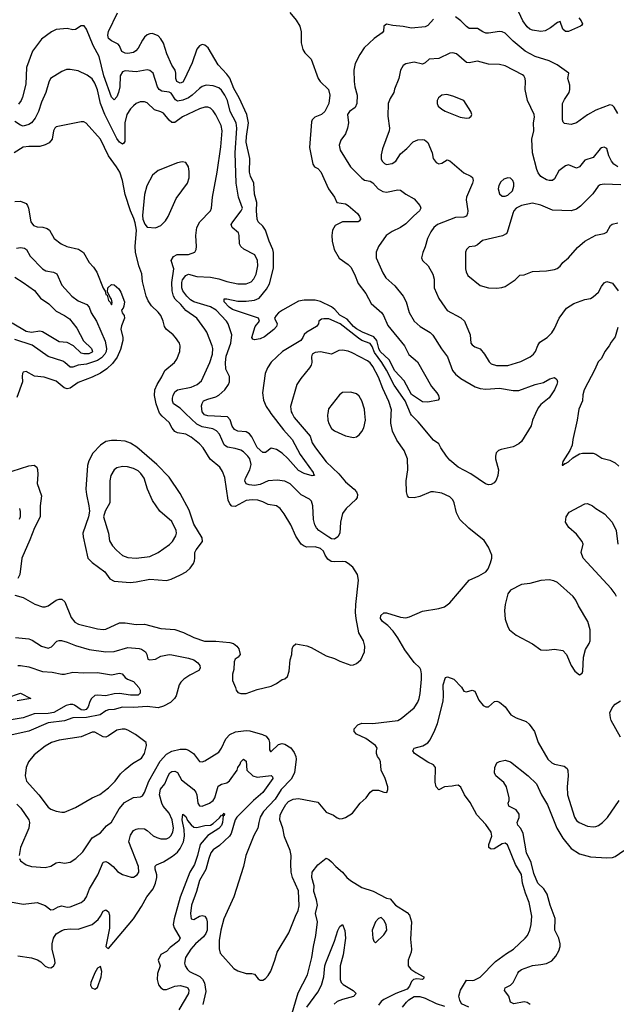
# Model space of a CAD drawing. Header units: inches. Extents: x 1552611 to 1694776, y 811966 to 917215.
# Tile 3 of 256: x 1583464 to 1587798, y 815711 to 822857. Entities that reach past the tile are written whole.
import ezdxf

# ---------------------------------------------------------------- set-up
doc = ezdxf.new("R2010")
doc.units = ezdxf.units.IN
doc.header["$MEASUREMENT"] = 0
doc.layers.add('B5881', color=7, linetype='Continuous')
doc.layers.add('B5882', color=7, linetype='Continuous')

msp = doc.modelspace()

# ---------------------------------------------------------------- linework, layer by layer
at = {"layer": 'B5881', "color": 5}
for points, elevation in [([(1583430, 818681.3), (1583490, 818663.8), (1583574.7, 818614.7), (1583630, 818595.8), (1583650, 818595.3), (1583670, 818602.6), (1583730, 818644), (1583750, 818651.5), (1583770, 818651.6), (1583790.9, 818630.9), (1583837.9, 818517.9), (1583865.5, 818485.5), (1583890.9, 818470.9), (1584030, 818435.2), (1584069.8, 818430.2), (1584090, 818432.8), (1584190, 818478.7), (1584230, 818478.8), (1584310, 818467.5), (1584370, 818470.2), (1584490, 818438.4), (1584591.5, 818431.5), (1584653, 818410), (1584730, 818372.4), (1584805.9, 818345.9), (1584890, 818345.9), (1584990, 818336.5), (1585017.3, 818330), (1585041.6, 818310), (1585055.8, 818290), (1585064.9, 818250), (1585050.4, 818230), (1585030, 818214.7), (1585022.4, 818197.6), (1585018.9, 818141.1), (1585010, 818106), (1585010, 818062), (1585033, 818010), (1585036.3, 817990), (1585050, 817974), (1585070, 817965.5), (1585110, 817966.4), (1585190, 817994.9), (1585290, 818020.7), (1585330, 818038.8), (1585371.9, 818068.1), (1585390, 818072.4), (1585409.6, 818090), (1585422.6, 818130), (1585429.6, 818210), (1585441.2, 818250), (1585442.7, 818290), (1585450, 818311), (1585470, 818326.8), (1585550, 818312.7), (1585581.7, 818301.7), (1585690, 818239.1), (1585750, 818220.7), (1585790, 818200.7), (1585870, 818173.4), (1585890, 818175.5), (1585910, 818185.5), (1585942.7, 818210), (1585969.3, 818270), (1585972, 818310), (1585962.9, 818350), (1585926.8, 818406.8), (1585908.8, 818510), (1585904.7, 818555.3), (1585906.4, 818613.6), (1585926.6, 818790), (1585919.3, 818830), (1585884.1, 818884.1), (1585851.5, 818911.5), (1585830, 818922), (1585810, 818925.6), (1585750, 818921.7), (1585725.9, 818925.9), (1585701.7, 818941.7), (1585682.6, 818970), (1585670, 818999.5), (1585650, 819018.3), (1585610, 819031.9), (1585550, 819029.6), (1585530, 819036.2), (1585510, 819049.5), (1585470, 819109.2), (1585434.3, 819190), (1585386.3, 819270), (1585356.8, 819310), (1585330, 819329.8), (1585270, 819338.3), (1585230, 819358.5), (1585193.2, 819370), (1585153.3, 819373.3), (1585110, 819367.3), (1585030, 819323.1), (1585005.5, 819325.5), (1584990, 819343.6), (1584979.8, 819370), (1584953.6, 819533.6), (1584937.5, 819577.5), (1584918.5, 819610), (1584847.9, 819667.9), (1584796.4, 819750), (1584770, 819779.2), (1584710, 819826.6), (1584670, 819849.8), (1584610, 819858.9), (1584590, 819867.7), (1584571.6, 819891.6), (1584550, 819933.1), (1584498.8, 819978.8), (1584481.8, 820000)], 780), ([(1583461.6, 816770), (1583470, 816751), (1583510, 816722), (1583550.4, 816710.4), (1583650, 816704.9), (1583690, 816712.9), (1583730, 816736.9), (1583750, 816741.7), (1583790, 816736), (1583830, 816743.6), (1583871.6, 816768.4), (1583922, 816818), (1583990, 816918), (1584050, 816954.9), (1584093.8, 817006.2), (1584130, 817032.9), (1584186.1, 817130), (1584224.4, 817175.6), (1584290, 817211.8), (1584342.4, 817217.6), (1584355.5, 817224.5), (1584370, 817247.3), (1584402.5, 817330), (1584485, 817475), (1584530, 817526.4), (1584570, 817548.8), (1584630, 817563.8), (1584670, 817562), (1584690, 817555.8), (1584727.2, 817530), (1584770, 817474), (1584790, 817470.5), (1584810, 817477.1), (1584910, 817541.6), (1584930, 817570.4), (1584961.5, 817638.5), (1584990.9, 817669.1), (1585031.6, 817688.4), (1585110, 817698.9), (1585135.5, 817695.5), (1585228.6, 817668.6), (1585255.8, 817655.8), (1585274.6, 817630), (1585278.9, 817610), (1585278, 817558), (1585286.4, 817546.4), (1585290, 817546), (1585344.2, 817595.8), (1585370, 817603.1), (1585390, 817599), (1585433.2, 817573.3), (1585459.1, 817539.1), (1585471.1, 817510), (1585473.8, 817490), (1585460.9, 817390), (1585436.1, 817343.9), (1585363.9, 817270), (1585320.6, 817199.4), (1585236, 817110), (1585212.2, 817070), (1585200.4, 817030), (1585194.9, 816990), (1585164.5, 816935.5), (1585106, 816790), (1585088.8, 816710), (1585019.6, 816490), (1584946.2, 816330), (1584925.7, 816250), (1584914, 816174), (1584914, 816114), (1584921.4, 816081.4), (1585018.8, 815970), (1585050, 815954.9), (1585110, 815935.5), (1585150, 815935.5), (1585170, 815930.7), (1585195.9, 815895.9), (1585210, 815886.8), (1585230, 815886.8), (1585250, 815898.8), (1585270, 815918.8), (1585289.7, 815950.3), (1585318.3, 816030), (1585334, 816090), (1585420.5, 816230), (1585467.4, 816350), (1585488.2, 816391.8), (1585495.6, 816424.5), (1585490, 816534.5), (1585445.3, 816630), (1585436.4, 816670), (1585433.5, 816730), (1585436.8, 816790), (1585430, 816826.6), (1585387.4, 816927.4), (1585375.9, 816990), (1585354, 817050), (1585356.1, 817083.9), (1585367.6, 817110), (1585398.6, 817161.4), (1585417, 817183), (1585450, 817200.3), (1585490, 817204.4), (1585630, 817177.1), (1585690, 817104.4), (1585743.7, 817083.7), (1585770, 817063.7), (1585790, 817058), (1585810, 817058.7), (1585830, 817065.7), (1585881.4, 817098.6), (1585936.9, 817170), (1585982, 817210), (1586009.7, 817250.3), (1586030, 817264.9), (1586070, 817265.5), (1586110, 817250.8), (1586132.1, 817247.9), (1586139.3, 817270), (1586137.6, 817290), (1586118.9, 817350), (1586089.7, 817409.7), (1586085.3, 817470), (1586077.8, 817490), (1586062.7, 817510), (1586057.2, 817530), (1586055.1, 817550), (1586061, 817570), (1586049.7, 817590), (1585979.4, 817639.4), (1585910, 817670.9), (1585895, 817690), (1585893.6, 817710), (1585920.5, 817739.5), (1585949.1, 817750.9), (1586030, 817748.2), (1586210, 817770.3), (1586235.3, 817784.7), (1586330, 817863.8), (1586355.8, 817904.2), (1586366, 817930), (1586373.7, 817966.3), (1586382.3, 818070), (1586384, 818110), (1586378.7, 818138.7), (1586370, 818153.6), (1586330, 818191.2), (1586263.1, 818283.1), (1586211.9, 818371.9), (1586178.1, 818418.1), (1586139.5, 818459.6), (1586098.7, 818490), (1586086.2, 818510), (1586087.9, 818532.1), (1586108.8, 818551.2), (1586130, 818552.8), (1586230, 818519.7), (1586270, 818516.1), (1586297, 818523), (1586390, 818564.6), (1586510, 818582.6), (1586550, 818595.8), (1586590, 818623.8), (1586729.3, 818790), (1586798.9, 818821.1), (1586850, 818850.8), (1586867.6, 818872.4), (1586884.9, 818915.1), (1586893.3, 818950), (1586893.3, 818970), (1586869.6, 819030), (1586837.6, 819077.6), (1586726.1, 819166.1), (1586661.6, 819230), (1586637.8, 819277.8), (1586620.5, 819350), (1586610, 819372), (1586590, 819393.3), (1586530, 819420.5), (1586470, 819431.5), (1586450, 819429.6), (1586370, 819397.4), (1586330, 819387.1), (1586290, 819389.6), (1586280.6, 819400.6), (1586274, 819430), (1586272.3, 819510), (1586283.1, 819590), (1586280.4, 819670), (1586258.3, 819730), (1586204.6, 819804.6), (1586171.2, 819871.2), (1586161.4, 819930), (1586163.9, 820000)], 760), ([(1585442.4, 820000), (1585457.8, 819970), (1585573.5, 819833.5), (1585590, 819786), (1585612.3, 819750), (1585690, 819649.3), (1585781.8, 819561.8), (1585830, 819504.2), (1585894.4, 819450), (1585910.3, 819430), (1585918, 819410), (1585916.5, 819390), (1585906, 819374), (1585834.9, 819310), (1585810, 819274), (1585794.4, 819210), (1585788.8, 819130), (1585775.7, 819104.3), (1585750, 819087.8), (1585730, 819090.4), (1585710, 819101.8), (1585637.8, 819150), (1585619.9, 819170), (1585608.7, 819190), (1585597.8, 819230), (1585593.5, 819330), (1585582.9, 819362.9), (1585570, 819377.1), (1585508, 819408), (1585430, 819487.4), (1585390, 819508.9), (1585334.7, 819514.7), (1585270, 819509.2), (1585210, 819484.7), (1585170, 819476.6), (1585130, 819480.2), (1585108.4, 819488.4), (1585100.2, 819510), (1585105, 819530), (1585136.9, 819590), (1585145.3, 819630), (1585136.3, 819670), (1585122.5, 819690), (1585090, 819721.2), (1585070, 819732.5), (1585030, 819745.6), (1584974.8, 819754.8), (1584961.6, 819761.6), (1584950, 819772.2), (1584914.9, 819850), (1584893.5, 819873.5), (1584867.2, 819887.1), (1584790, 819903.2), (1584750, 819920.6), (1584668, 820000)], 760), ([(1585289.5, 820000), (1585381.6, 819881.6), (1585443.9, 819810), (1585502.6, 819702.6), (1585596.5, 819570), (1585598, 819558), (1585606, 819550), (1585590, 819545.7), (1585530, 819563.1), (1585490, 819586.2), (1585413, 819673), (1585370, 819711.9), (1585330, 819738.2), (1585290, 819748.2), (1585250, 819716.3), (1585230, 819716.4), (1585190, 819752.4), (1585150.7, 819830.7), (1585132.4, 819852.4), (1585110, 819865.4), (1585050, 819872), (1585024.1, 819884.1), (1585007.6, 819907.6), (1584993.8, 819953.8), (1584973.9, 819973.9), (1584830, 819983.3), (1584807.7, 819990), (1584798.5, 820000)], 740), ([(1585701.8, 820000), (1585700.3, 819990), (1585703.1, 819950), (1585710, 819926.8), (1585730, 819890.7), (1585750, 819873), (1585830, 819837.1), (1585890, 819826), (1585910, 819830.5), (1585930, 819843), (1585950, 819867.7), (1585964.4, 819895.6), (1585976.8, 819950), (1585971.3, 820000)], 780), ([(1587212.2, 820000), (1587190.3, 819950), (1587178.9, 819910), (1587110, 819796.9), (1587090, 819779.2), (1587050, 819757.6), (1586962.2, 819737.8), (1586942.8, 819730), (1586926, 819714), (1586919.5, 819690), (1586921.7, 819670), (1586943.1, 819590), (1586937.6, 819550), (1586925.5, 819514.5), (1586910, 819495.6), (1586890, 819483.6), (1586870, 819480.7), (1586848.1, 819488.1), (1586741.1, 819561.1), (1586650, 819609.7), (1586590, 819661.1), (1586564.4, 819690), (1586523.6, 819750), (1586510, 819778), (1586470, 819805.6), (1586358.7, 819938.7), (1586310, 819986), (1586303.8, 820000)], 740), ([(1587521.5, 820000), (1587514.4, 819950), (1587482.4, 819810), (1587477.3, 819770), (1587460.4, 819730), (1587410.8, 819650), (1587405.2, 819625.2), (1587410, 819624), (1587423.2, 819636.8), (1587430, 819636.3), (1587450, 819648.7), (1587482.5, 819677.5), (1587530, 819706.4), (1587552.3, 819712.3), (1587630.5, 819710.5), (1587650, 819704), (1587694.2, 819674.2), (1587750, 819661.3), (1587790, 819642), (1587817.4, 819617.4)], 760), ([(1583410, 819580.7), (1583530, 819619.7), (1583570, 819623.7), (1583588.2, 819610), (1583593.1, 819593.1), (1583595.5, 819555.5), (1583590.2, 819490), (1583621.6, 819401.6), (1583613.2, 819330), (1583612.3, 819250), (1583571, 819170), (1583538.6, 819081.4), (1583480.3, 818950), (1583465.5, 818830), (1583450, 818801.2)], 780), ([(1583462.4, 819310), (1583467.1, 819287.1), (1583468.7, 819250), (1583460.3, 819230)], 760), ([(1587799.6, 818670), (1587790, 818690.7), (1587760.7, 818730), (1587556.8, 818950), (1587544, 818990), (1587557.6, 819050), (1587549.7, 819070), (1587510, 819123), (1587452.7, 819172.7), (1587429.6, 819210), (1587433, 819250), (1587456.5, 819283.5), (1587570, 819342.2), (1587590, 819344.7), (1587626, 819330), (1587649.1, 819309.1), (1587712.2, 819270), (1587767, 819210), (1587798.3, 819150), (1587810, 819051)], 740), ([(1583433.5, 818373.5), (1583530, 818364), (1583554.3, 818354.3), (1583623, 818310), (1583670, 818296), (1583695.7, 818304.3), (1583734.2, 818345.8), (1583750, 818352.4), (1583768.7, 818351.3), (1583810, 818339.7), (1583870, 818315), (1583970, 818287), (1584090, 818268.6), (1584150, 818271.1), (1584250, 818299.4), (1584333.2, 818293.2), (1584350, 818288.9), (1584377.6, 818270), (1584388.7, 818250), (1584396, 818216), (1584410.7, 818210.7), (1584450, 818215.5), (1584490, 818238.7), (1584550, 818249), (1584570, 818248.1), (1584690, 818223.8), (1584728.2, 818210), (1584757.6, 818190), (1584772.2, 818170), (1584774.4, 818150), (1584766.1, 818133.9), (1584700.5, 818099.5), (1584656.9, 818070), (1584635.8, 818050), (1584623.2, 818030), (1584601.7, 817950), (1584588.8, 817930), (1584558.6, 817901.4), (1584510, 817873.6), (1584470, 817862.6), (1584391.3, 817871.3), (1584290, 817865.6), (1584210, 817866.9), (1584150, 817851.7), (1584110, 817848.2), (1584090, 817839.8), (1584049.2, 817810.8), (1583950, 817792.7), (1583850, 817790.9), (1583790, 817769.4), (1583670, 817753.5), (1583530, 817692.4), (1583410, 817665.5)], 760), ([(1583450, 818168.9), (1583470, 818170.1), (1583530, 818160.7), (1583630, 818126), (1583700.4, 818120.4), (1583770, 818108.2), (1583790, 818107.2), (1583850, 818122.2), (1583930, 818117.8), (1584030, 818119.4), (1584130, 818103), (1584190, 818115.2), (1584208.5, 818108.5), (1584230, 818083.1), (1584248.4, 818070), (1584290, 818052.9), (1584330.8, 818010.8), (1584339.4, 817990), (1584339.1, 817970), (1584324.4, 817955.6), (1584270, 817954.8), (1584190, 817967.4), (1584150, 817963.4), (1584090.4, 817949.6), (1584030, 817955.4), (1584010, 817951), (1583984.6, 817930), (1583972.5, 817907.5), (1583961.6, 817870), (1583946.3, 817850), (1583930, 817845.8), (1583910, 817847.9), (1583861.2, 817881.2), (1583850, 817886.8), (1583830, 817888), (1583801.6, 817878.4), (1583711.8, 817828.2), (1583670, 817821.5), (1583570, 817818), (1583490, 817790.9), (1583330, 817762.3)], 740), ([(1586728, 815690), (1586673.2, 815713.2), (1586660.7, 815740.7), (1586654, 815770), (1586665.6, 815814.4), (1586710, 815886.8), (1586750, 815883), (1586765.8, 815885.8), (1586810, 815907), (1586919.6, 816020.4), (1587000.6, 816079.4), (1587052.3, 816110), (1587135.1, 816190), (1587152.1, 816210), (1587170.6, 816249.4), (1587180.7, 816290), (1587185.3, 816350), (1587165.5, 816450), (1587137.4, 816517.4), (1587117.8, 816590), (1587110, 816652.8), (1587065.5, 816725.5), (1587008.2, 816868.2), (1586990, 816879.8), (1586970, 816875.7), (1586910, 816839.1), (1586890, 816835.9), (1586881, 816841), (1586872, 816850), (1586871.4, 816870), (1586892.9, 816930), (1586890, 816961.2), (1586850, 817017), (1586784.9, 817084.9), (1586736.2, 817176.2), (1586696.2, 817230), (1586670, 817286), (1586650, 817300.5), (1586630, 817299.7), (1586607, 817293), (1586550, 817289.6), (1586510, 817267.3), (1586490, 817289.4), (1586482.6, 817322.6), (1586484, 817430), (1586470, 817447.8), (1586428.8, 817468.8), (1586332.7, 817530), (1586321.2, 817550), (1586329.7, 817570.3), (1586393.7, 817586.3), (1586430, 817607.6), (1586446.9, 817630), (1586480.5, 817699.5), (1586499.5, 817750), (1586541.3, 817910), (1586544, 817950), (1586539.8, 818030), (1586556.9, 818083.1), (1586571.7, 818088.3), (1586617.6, 818070), (1586672.7, 818012.7), (1586690, 817984), (1586710, 817978.4), (1586750, 817991.8), (1586770, 817983.8), (1586798.6, 817918.6), (1586830, 817880.7), (1586850, 817870.8), (1586869, 817871), (1586912.5, 817907.5), (1586930, 817910.6), (1586950, 817903.8), (1586990.2, 817870.2), (1587033, 817813), (1587071, 817790), (1587142.3, 817762.3), (1587164.4, 817744.4), (1587203.7, 817690), (1587230.3, 817610), (1587301.1, 817490), (1587330, 817464.2), (1587350, 817453.1), (1587419, 817439), (1587442, 817422), (1587447.1, 817407.1), (1587449.1, 817369.1), (1587440.2, 817290), (1587444.7, 817230), (1587494.6, 817070), (1587510, 817044.9), (1587529.3, 817029.3), (1587590, 817003.6), (1587630, 816998), (1587650, 817000.3), (1587670, 817008.9), (1587697.6, 817030), (1587733.4, 817066.6), (1587819.7, 817190)], 740), ([(1583370, 817934.3), (1583470, 817968.4), (1583546, 817930), (1583446.4, 817913.6)], 720), ([(1587827.6, 817650), (1587761.8, 817770), (1587755.1, 817790), (1587752, 817828), (1587772.8, 817870), (1587790, 817888.7), (1587827.5, 817912.5)], 740), ([(1583370, 816459.7), (1583490, 816438.5), (1583590.2, 816450.2), (1583648.9, 816428.9), (1583690, 816397.3), (1583710, 816398.4), (1583742.9, 816417.1), (1583770, 816424.9), (1583810, 816417), (1583830, 816418), (1583910, 816448.9), (1583934.8, 816470), (1583949.1, 816490.9), (1583971.6, 816548.4), (1584032.2, 816650), (1584070, 816741.7), (1584090, 816746.7), (1584110, 816737.6), (1584144.2, 816710), (1584174.5, 816674.5), (1584210, 816652.7), (1584273.2, 816633.2), (1584290, 816633), (1584318.4, 816650), (1584329.7, 816670.3), (1584327.4, 816710), (1584256.8, 816890), (1584270, 816938), (1584290, 816972), (1584310, 816983.1), (1584330, 816987.6), (1584370, 816984.4), (1584390, 816973), (1584434.1, 816934.1), (1584460.7, 816920.7), (1584490, 816912.9), (1584530, 816912.4), (1584550, 816920.7), (1584564.3, 816935.7), (1584577, 816963), (1584581, 816990), (1584571.7, 817050), (1584550, 817097), (1584506.9, 817150), (1584495.8, 817170), (1584479.9, 817230), (1584487.2, 817272.8), (1584519.3, 817310), (1584542.4, 817370), (1584556, 817390), (1584570, 817400.7), (1584590, 817403.2), (1584610, 817393.4), (1584640.7, 817340.7), (1584730.2, 817270), (1584744.6, 817250), (1584751, 817230), (1584758, 817170), (1584770, 817151.6), (1584790, 817148), (1584842, 817170), (1584869.8, 817190), (1584881.7, 817210), (1584906.9, 817293.1), (1584930, 817308.2), (1584970, 817318.2), (1584987.5, 817332.5), (1585043.5, 817410), (1585050, 817430.5), (1585066.2, 817453.8), (1585070, 817470.6), (1585091, 817490), (1585110, 817474.8), (1585114.9, 817410), (1585159, 817370), (1585190, 817358.3), (1585291, 817371), (1585300.9, 817360.9), (1585302.8, 817350), (1585231.6, 817248.4), (1585162.5, 817190), (1585040.4, 817070), (1585029.6, 817050), (1585000.1, 816950), (1584988.6, 816931.4), (1584915.4, 816864.6), (1584869.2, 816830.8), (1584852.9, 816810), (1584837.1, 816770), (1584817.5, 816690), (1584769.5, 816610), (1584748.8, 816530), (1584711.1, 816430), (1584704.7, 816370), (1584710.4, 816330.4), (1584730, 816325.8), (1584769.2, 816350.8), (1584790, 816356), (1584810.1, 816350.1), (1584821.9, 816330), (1584826.1, 816310), (1584825.6, 816250), (1584816.2, 816223.8), (1584799.3, 816200.7), (1584742.1, 816150), (1584706.7, 816110), (1584669.1, 816050), (1584660.8, 816010), (1584665.2, 815990), (1584682.8, 815962.8), (1584698, 815950), (1584771.9, 815911.9), (1584792.3, 815892.3), (1584806.4, 815866.4), (1584816.3, 815803.7), (1584793.6, 815710)], 740), ([(1587171.3, 815710), (1587150, 815723.1), (1587130, 815728.5), (1587054.1, 815714.2), (1587030, 815727.3), (1587016.5, 815770), (1586986.9, 815810), (1586989.7, 815830), (1587030, 815850.2), (1587049.8, 815870), (1587082.4, 815937.6), (1587090.8, 815950), (1587110, 815964), (1587190, 815992.7), (1587250, 815998.5), (1587292.1, 816007.9), (1587330, 816025.5), (1587359.5, 816060.5), (1587381.6, 816098.4), (1587391, 816130), (1587390.9, 816149.1), (1587380.3, 816190), (1587351.7, 816250), (1587354.6, 816334.6), (1587317.6, 816430), (1587296.9, 816510), (1587271.2, 816550), (1587229.2, 816589.2), (1587199.5, 816659.5), (1587180.8, 816740.8), (1587146.8, 816810), (1587120.8, 816950), (1587105.7, 816985.7), (1587083.5, 817010), (1587077.7, 817030), (1587092.8, 817067.2), (1587093.2, 817090), (1587070, 817121.4), (1587018.7, 817150), (1587012.6, 817170), (1587020.9, 817190), (1587021.1, 817210), (1586999.9, 817290), (1586980, 817320), (1586923.4, 817370), (1586913.2, 817390), (1586916.3, 817430), (1586930, 817463.1), (1586950, 817474), (1586990, 817482), (1587030, 817471.7), (1587158.3, 817370), (1587218.9, 817310), (1587253.7, 817230), (1587297.4, 817157.4), (1587365.5, 816990), (1587410, 816916.1), (1587470, 816840.8), (1587530, 816803.2), (1587610, 816781.5), (1587730, 816773.6), (1587770, 816776), (1587790, 816783.7), (1587853.7, 816826.3)], 720), ([(1583444.3, 817164.3), (1583473.6, 817133.6), (1583530, 817050.3), (1583536.5, 817030), (1583531, 816990), (1583470.3, 816850), (1583460.4, 816790)], 760), ([(1583450, 816063.1), (1583550, 816047.5), (1583594.2, 816034.2), (1583618.6, 816018.6), (1583650, 815988.7), (1583670, 815978), (1583690, 815975), (1583710, 815986.4), (1583720.7, 816010), (1583720.6, 816030), (1583700.7, 816110), (1583700.4, 816150), (1583708.9, 816190), (1583730, 816222.7), (1583770, 816247.5), (1583790, 816253.8), (1583830, 816258.7), (1583890, 816255), (1583990, 816289.2), (1584033.6, 816326.4), (1584051.9, 816350), (1584070, 816386.4), (1584090, 816395.3), (1584110, 816381.6), (1584117.5, 816357.5), (1584115.4, 816264.6), (1584090.7, 816130.7), (1584099.8, 816119.8), (1584110, 816116.3), (1584290, 816331), (1584350, 816420.7), (1584387.7, 816490), (1584433.4, 816550), (1584450.6, 816589.4), (1584460.8, 816630), (1584460.3, 816650), (1584447.2, 816692.8), (1584447.3, 816712.7), (1584457.5, 816722.5), (1584510, 816745.1), (1584574.1, 816785.9), (1584610, 816814.8), (1584630, 816841.5), (1584654.1, 816890), (1584661.9, 816930), (1584658.5, 816978.5), (1584644.9, 817050), (1584649.9, 817090.1), (1584670, 817072.9), (1584684.4, 817044.4), (1584710, 817013.1), (1584730, 816997.2), (1584750, 816993.2), (1584810, 817009), (1584850, 817010.2), (1584870, 817022), (1584916.6, 817063.4), (1584930, 817083.1), (1584938.4, 817081.6), (1584950, 817098), (1584953, 817090), (1584950, 817080.9), (1584941.6, 817078.4), (1584937.5, 817030), (1584930, 817007.5), (1584910, 816986.8), (1584830, 816937.1), (1584774.2, 816870), (1584756.5, 816790), (1584733.9, 816726.1), (1584700.1, 816670), (1584630, 816487.6), (1584585.2, 816330), (1584578.7, 816290), (1584585.3, 816265.3), (1584630.4, 816190), (1584618.9, 816170), (1584557.5, 816122.5), (1584530, 816095.1), (1584490, 816071.8), (1584470.8, 816030), (1584484.9, 815990), (1584466.3, 815933.7), (1584461.8, 815890), (1584471.7, 815851.7), (1584490, 815830.3), (1584510, 815819.2), (1584530, 815819.3), (1584590, 815843.1), (1584630, 815846.2), (1584675.2, 815835.2), (1584684.9, 815830), (1584693.9, 815813.9), (1584689.4, 815790), (1584619.4, 815670)], 720), ([(1585436.9, 815623.1), (1585486.8, 815793.2), (1585554.7, 815925.3), (1585586, 816050), (1585597.4, 816130), (1585615.2, 816210), (1585627.5, 816310), (1585612.1, 816370), (1585628.6, 816430), (1585621.1, 816470), (1585600.2, 816530), (1585602.8, 816570), (1585586.1, 816630), (1585589, 816670), (1585630, 816722), (1585690, 816771.3), (1585710, 816762), (1585730, 816745.5), (1585760.4, 816710), (1585810, 816668.9), (1585841.3, 816630), (1585867.2, 816610), (1585950, 816558.3), (1586032.6, 816532.6), (1586130, 816480.7), (1586155.3, 816475.3), (1586193.4, 816430), (1586277.8, 816377.8), (1586296.7, 816356.7), (1586309.3, 816309.3), (1586302.6, 816182.6), (1586310.2, 816110), (1586309.1, 816090), (1586286.7, 816030), (1586286.3, 815990), (1586306.2, 815966.2), (1586340.8, 815940.8), (1586400.7, 815910), (1586399.1, 815900.9), (1586390, 815889.7), (1586350, 815894.5), (1586326, 815890), (1586310, 815877.2), (1586296.4, 815843.6), (1586278.7, 815821.3), (1586197.3, 815790), (1586110, 815744.5), (1586090.7, 815730), (1586070, 815705.2)], 740), ([(1585550, 815689.1), (1585630, 815799.7), (1585657.5, 815850), (1585674.6, 815910), (1585680.3, 815990), (1585687.2, 816012.8), (1585750.7, 816170), (1585774.7, 816245.3), (1585790, 816276.3), (1585810, 816290.7), (1585825.4, 816245.4), (1585830.1, 816190.1), (1585814.4, 816070), (1585791.6, 815990), (1585793.1, 815890), (1585799.3, 815870), (1585814, 815854), (1585885.7, 815810), (1585908.5, 815790), (1585890, 815767.6), (1585810, 815746.7), (1585769.7, 815730.3), (1585749.3, 815710.7)], 720), ([(1586245.6, 815690), (1586273.6, 815726.4), (1586290, 815743), (1586330, 815767.7), (1586370, 815766.4), (1586410, 815755.8), (1586490, 815715.5), (1586550, 815698)], 740)]:
    msp.add_lwpolyline(points, dxfattribs=dict(at, elevation=elevation))
for points, elevation in [([(1584170, 819803.5), (1584130, 819803.5), (1584090, 819795.5), (1584051.7, 819770), (1583996.5, 819710), (1583965.5, 819654.6), (1583957.8, 819622.2), (1583945.4, 819450), (1583948.3, 819410), (1583966.7, 819330), (1583970.1, 819290), (1583963.2, 819250), (1583922.9, 819130), (1583924.6, 819104.6), (1583959.5, 818950), (1583990, 818916.6), (1584081.7, 818850), (1584120, 818800), (1584150, 818782.1), (1584266.9, 818773.1), (1584310, 818776.8), (1584410, 818796.3), (1584530, 818788), (1584563.6, 818796.4), (1584632.7, 818827.3), (1584672.3, 818850), (1584703.5, 818876.5), (1584726, 818910), (1584733.3, 818930), (1584737.6, 818950), (1584736.9, 818990), (1584746.6, 819010), (1584791.7, 819070), (1584790, 819095.6), (1584730, 819196.2), (1584696.2, 819296.2), (1584630, 819417.7), (1584550, 819537.2), (1584461, 819630), (1584315.6, 819755.6), (1584270, 819783.1), (1584230, 819798)], 820), ([(1584210, 819613.5), (1584170, 819604.4), (1584150, 819591.3), (1584125.8, 819550), (1584118.8, 819510), (1584118.5, 819350), (1584084.9, 819290), (1584071.8, 819248.2), (1584108.5, 819130), (1584115.9, 819075.9), (1584139.4, 819039.4), (1584166.9, 819006.9), (1584210, 818967.3), (1584250, 818953.7), (1584310, 818949.3), (1584410, 818962.3), (1584471.3, 818990), (1584552.2, 819047.8), (1584574.8, 819070), (1584599.2, 819110), (1584604, 819130), (1584601.1, 819150), (1584570, 819216.3), (1584481.6, 819290), (1584430, 819367.3), (1584391.8, 819450), (1584367.9, 819530), (1584344.5, 819564.5), (1584323.9, 819583.9), (1584290, 819600.3), (1584247.9, 819612.1)], 840), ([(1587310, 818792.7), (1587250, 818786), (1587170, 818766), (1587110, 818757.2), (1587030, 818716), (1587010, 818689.4), (1586990, 818613.2), (1586985.3, 818570), (1586990, 818506), (1587010, 818451), (1587022.8, 818430), (1587070, 818390.8), (1587190, 818327.3), (1587250, 818284), (1587290, 818282), (1587350, 818287.3), (1587410, 818278.8), (1587436, 818250), (1587471.3, 818170), (1587498, 818130), (1587530, 818102), (1587550, 818114), (1587555.3, 818130), (1587559, 818230), (1587573.6, 818286.4), (1587602, 818330), (1587609, 818350), (1587609.3, 818430), (1587592.3, 818490), (1587523.9, 818603.9), (1587504.8, 818644.8), (1587485.2, 818670), (1587370, 818773.2), (1587345.6, 818785.6)], 760), ([(1584208.3, 817708.3), (1584170, 817701), (1584110, 817658.5), (1584090, 817650.9), (1584070, 817652.1), (1584010, 817685.4), (1583990, 817685.4), (1583910, 817652.9), (1583750, 817627), (1583696.3, 817610), (1583650, 817584.4), (1583570, 817520.5), (1583528.3, 817471.7), (1583510.5, 817430.5), (1583503.8, 817370), (1583512.7, 817330), (1583602.6, 817230), (1583670, 817142.4), (1583690, 817127.2), (1583730, 817112.2), (1583770, 817104.4), (1583790, 817106.4), (1583870, 817139.5), (1583990.7, 817209.3), (1584045.6, 817234.4), (1584110, 817281.8), (1584157.8, 817330), (1584196.8, 817383.2), (1584230, 817416.1), (1584282.5, 817457.5), (1584350, 817498), (1584370, 817531), (1584384.4, 817590), (1584383.6, 817610), (1584306.3, 817670), (1584250, 817701), (1584230, 817707.2)], 780), ([(1586090, 816342), (1586070, 816334), (1586050, 816309), (1586025.5, 816250), (1586030.7, 816190.7), (1586038, 816170), (1586050, 816158), (1586110, 816214.8), (1586131.5, 816250), (1586126.6, 816290), (1586110, 816322)], 740), ([(1584050, 815984), (1584030, 815973.2), (1584010, 815939.3), (1583980.7, 815870), (1583979.7, 815850), (1583988.1, 815830), (1584010, 815819.6), (1584030, 815833), (1584055.9, 815910), (1584060.4, 815950)], 720)]:
    msp.add_lwpolyline(points, close=True, dxfattribs=dict(at, elevation=elevation))
at = {"layer": 'B5882', "color": 5}
for points, elevation in [([(1585426.7, 822910), (1585473.1, 822853.1), (1585498.5, 822810), (1585509.1, 822770), (1585510.1, 822690), (1585521.2, 822641.2), (1585535.9, 822615.9), (1585582.4, 822570), (1585633.1, 822430), (1585647.2, 822410), (1585706.7, 822350), (1585717.1, 822310), (1585709.3, 822250), (1585681.8, 822190), (1585657.6, 822170), (1585608.4, 822150), (1585588.5, 822131.5), (1585583.9, 822116.1), (1585569.4, 821930.6), (1585592.6, 821810), (1585606.5, 821790), (1585630, 821778.4), (1585652.8, 821752.8), (1585707.7, 821630), (1585750.2, 821570.1), (1585767, 821530), (1585830, 821520.7), (1585850.4, 821510), (1585919.3, 821450), (1585933.4, 821430), (1585940.7, 821410), (1585930, 821394), (1585922, 821390), (1585810, 821389.7), (1585755.6, 821364.4), (1585735.8, 821330), (1585731.8, 821290), (1585733.1, 821250), (1585747.9, 821190), (1585785.7, 821125.7), (1585850, 821081.5), (1585870, 821062), (1585897.5, 821010), (1585923.3, 820943.3), (1585977.8, 820870), (1586018.5, 820798.5), (1586093.9, 820730), (1586107, 820710), (1586138.5, 820638.5), (1586258.9, 820490), (1586290, 820428.2), (1586353.1, 820373.1), (1586454.8, 820194.8), (1586495.5, 820150), (1586506.8, 820130), (1586511.6, 820108.4), (1586503.6, 820096.4), (1586430, 820080.9), (1586390, 820084.9), (1586310, 820136.5), (1586256, 820236), (1586189.1, 820309.1), (1586147.5, 820387.5), (1586083.5, 820450), (1586072.9, 820470), (1586058.4, 820530), (1586036, 820556), (1585953.9, 820590), (1585910, 820614.2), (1585889.4, 820630), (1585843.4, 820683.4), (1585790, 820712.5), (1585753.7, 820753.7), (1585730, 820772.8), (1585650, 820811), (1585610, 820822.6), (1585530, 820822.5), (1585490, 820813.7), (1585372.3, 820750), (1585344.5, 820730), (1585326.7, 820710), (1585316.4, 820690), (1585335.6, 820650), (1585328.9, 820630), (1585310, 820609.8), (1585243.7, 820556.3), (1585210, 820540.5), (1585170, 820533.6), (1585157.5, 820537.5), (1585149.8, 820550), (1585175.8, 820630), (1585206, 820670), (1585198.4, 820690), (1585010, 820754), (1584985.7, 820770), (1584949.7, 820810), (1584950, 820830.2), (1584970, 820831.8), (1585050, 820815.5), (1585110, 820814.8), (1585170, 820821.4), (1585205, 820835), (1585257.7, 820902.3), (1585279.2, 820940.8), (1585307, 821053), (1585307.6, 821167.6), (1585303.2, 821190), (1585275.4, 821250), (1585249.8, 821330), (1585230, 821358.3), (1585197.5, 821390), (1585188.4, 821410), (1585183.8, 821470), (1585186.5, 821530), (1585170.3, 821590), (1585164.9, 821670), (1585141.2, 821721.2), (1585133, 821750), (1585136.9, 821850), (1585109, 821969), (1585111.2, 822010), (1585127, 822110), (1585113.5, 822170), (1585058.5, 822290), (1585019.2, 822359.2), (1584990, 822432.4), (1584970, 822462.3), (1584907, 822530), (1584833.2, 822653.2), (1584810, 822673.3), (1584790, 822678), (1584770, 822668), (1584750, 822643.6), (1584716.2, 822543.8), (1584659.4, 822420.6), (1584650, 822404.4), (1584630, 822396.2), (1584606.8, 822410), (1584599.5, 822430), (1584598.6, 822470), (1584593.5, 822490), (1584570, 822528.2), (1584534.1, 822610), (1584508.1, 822688.1), (1584490, 822718.4), (1584470, 822739.7), (1584430, 822756.4), (1584410, 822755.6), (1584390, 822748.5), (1584370, 822730.9), (1584355.2, 822710), (1584323.9, 822650), (1584308.5, 822631.5), (1584290, 822619.9), (1584250, 822611.4), (1584230, 822613.7), (1584206.6, 822626.7), (1584188.9, 822668.9), (1584179.4, 822679.4), (1584130, 822705), (1584110, 822722), (1584104.9, 822744.9), (1584110, 822771.4), (1584173.5, 822906.5)], 720), ([(1587810, 822177), (1587782.7, 822222.7), (1587770, 822233.6), (1587750, 822238.3), (1587650, 822200.9), (1587590, 822166.9), (1587510, 822108.7), (1587470, 822096.4), (1587422.9, 822102.9), (1587412.6, 822112.6), (1587407.4, 822130), (1587407, 822250), (1587421.1, 822278.9), (1587455.9, 822330), (1587461.8, 822350), (1587461.7, 822381.7), (1587446, 822430), (1587452.7, 822470), (1587369.7, 822529.7), (1587310, 822558.4), (1587210, 822591.2), (1587136.9, 822630), (1587050, 822701.5), (1586990, 822759.8), (1586970, 822769.8), (1586950, 822771.6), (1586870, 822759.1), (1586850, 822760.7), (1586828.5, 822768.5), (1586790, 822793.5), (1586730, 822793.5), (1586710, 822806.9), (1586670, 822849.8), (1586630, 822878.4)], 740), ([(1587524.9, 822870), (1587543.1, 822850), (1587552.3, 822827.7), (1587545.5, 822814.5), (1587538, 822810), (1587450, 822771.8), (1587430, 822772), (1587410, 822789.2), (1587390, 822843.7), (1587370, 822838), (1587320.9, 822799.1), (1587282.2, 822777.8), (1587250, 822771.8), (1587190, 822780.4), (1587170, 822788.5), (1587150, 822806.2), (1587119.1, 822850), (1587090, 822911)], 720), ([(1584798.5, 820000), (1584789.2, 820010), (1584785.9, 820054.1), (1584789, 820071), (1584800.5, 820090), (1584830, 820104), (1584890, 820120.1), (1584910, 820131.6), (1584954.5, 820170), (1584980.9, 820210), (1584987.6, 820230), (1584988.3, 820268.3), (1584961.7, 820321.7), (1584959.1, 820370), (1584964.7, 820415.3), (1584996.8, 820510), (1585004.4, 820570), (1584978.8, 820650), (1584967.1, 820670), (1584892.3, 820750), (1584850, 820773.8), (1584730, 820809.9), (1584704.4, 820824.4), (1584678.1, 820850), (1584650, 820888.5), (1584642.3, 820910), (1584641, 820950), (1584647.6, 820970), (1584670, 821001.5), (1584690, 821010.1), (1584750, 820994.4), (1584850, 820988), (1584910, 820976.3), (1584970, 820956.4), (1585050, 820940.1), (1585110, 820940.8), (1585145.2, 820954.8), (1585164.1, 820975.9), (1585181.5, 821010), (1585194.7, 821070), (1585192.6, 821110), (1585172.7, 821150), (1585092.5, 821192.5), (1585069.8, 821210), (1585061.8, 821230), (1585058.8, 821290), (1585053.5, 821310), (1585006.6, 821350), (1585002.8, 821362.8), (1585001.5, 821370), (1585011.7, 821390), (1585074.2, 821470), (1585082.7, 821490), (1585054.8, 821570), (1585035.7, 821670), (1585030.4, 821890), (1585040.6, 822070), (1585037.4, 822110), (1584993.7, 822190), (1584974.6, 822270), (1584955.2, 822310), (1584930, 822346.2), (1584910, 822363.4), (1584870, 822378), (1584818.6, 822381.4), (1584790, 822372.7), (1584770, 822358.9), (1584718.3, 822310), (1584690, 822289.9), (1584650, 822272.3), (1584610, 822266), (1584596.2, 822276.2), (1584563.5, 822323.5), (1584550, 822331.6), (1584497.9, 822337.9), (1584478.5, 822350), (1584465.9, 822370), (1584434.3, 822470), (1584410, 822489.7), (1584390, 822494.2), (1584310, 822479.2), (1584230, 822485.7), (1584210, 822478.3), (1584193.8, 822450), (1584190.9, 822370.9), (1584182, 822330), (1584170, 822296.4), (1584150, 822275.6), (1584130, 822295.3), (1584076.1, 822450), (1584041.6, 822590), (1583997.9, 822670), (1583950, 822789.4), (1583933.1, 822813.1), (1583910, 822812.3), (1583870, 822786), (1583850, 822784.2), (1583810, 822792.8), (1583730, 822785.1), (1583696.3, 822770), (1583623.4, 822716.6), (1583557, 822630), (1583514.5, 822510), (1583508.4, 822390), (1583485.4, 822294.6), (1583475.5, 822270), (1583454.5, 822245.5)], 740), ([(1586470, 822860.5), (1586430, 822815.6), (1586410, 822805.7), (1586310, 822796.4), (1586248.8, 822808.8), (1586174.1, 822814.1), (1586130, 822824.2), (1586108.5, 822810), (1586106, 822774), (1586097.7, 822762.3), (1586038.5, 822721.5), (1585966.5, 822653.5), (1585934.7, 822605.3), (1585900.6, 822539.4), (1585892, 822490), (1585893.4, 822410), (1585898.8, 822370), (1585916.9, 822310), (1585912.6, 822250), (1585901, 822219), (1585859.6, 822190), (1585846, 822170), (1585851.7, 822110), (1585844.6, 822070), (1585830.4, 822030), (1585797.3, 821982.7), (1585785.9, 821945.8), (1585791.5, 821911.6), (1585868.4, 821790), (1585950, 821706), (1585970, 821692.7), (1586010, 821684.4), (1586030, 821673), (1586069.2, 821629.2), (1586101, 821610), (1586130, 821605.5), (1586210, 821621.8), (1586230, 821619), (1586270, 821590.3), (1586330, 821556.4), (1586370.5, 821510), (1586376.9, 821496.9), (1586378.7, 821490), (1586368.8, 821470), (1586326.2, 821433.8), (1586270, 821375.6), (1586230, 821348.3), (1586170, 821321.2), (1586127.1, 821290), (1586070, 821211.8), (1586053.8, 821170), (1586054, 821130), (1586101, 821021), (1586124.5, 820984.5), (1586190, 820924.9), (1586250, 820850.4), (1586272.2, 820810), (1586293.1, 820733.1), (1586330, 820670.4), (1586372.4, 820630), (1586445.7, 820585.8), (1586466.5, 820566.5), (1586527.9, 820467.9), (1586571.3, 820410), (1586608.1, 820310), (1586630, 820284.4), (1586670, 820253.2), (1586771.9, 820191.9), (1586810, 820180.1), (1586850, 820175.9), (1586950, 820183.8), (1587050, 820164.8), (1587090, 820165.9), (1587208.9, 820208.9), (1587270, 820224.9), (1587316, 820250), (1587350, 820259.5), (1587366.6, 820246.6), (1587370.3, 820230), (1587367.2, 820210), (1587348.9, 820170), (1587310, 820112.8), (1587250, 820063.5), (1587230, 820040.7), (1587212.2, 820000)], 740), ([(1587810, 821788.6), (1587779.3, 821810), (1587762.5, 821830), (1587744, 821870), (1587730, 821922.7), (1587710, 821932.6), (1587690, 821927.8), (1587680.2, 821919.8), (1587630, 821857), (1587570, 821837.6), (1587530, 821788.6), (1587510, 821780.3), (1587450, 821805.1), (1587430, 821797.7), (1587379.7, 821760.3), (1587350, 821702), (1587334, 821690), (1587310, 821689.8), (1587290, 821695.4), (1587250, 821718.9), (1587230, 821747.1), (1587221.4, 821770), (1587190.6, 821890), (1587183.5, 821990), (1587198.5, 822050), (1587197.7, 822110), (1587204.7, 822150), (1587202, 822170), (1587152.8, 822270), (1587136.9, 822350), (1587139.7, 822410), (1587135.8, 822430), (1587125.6, 822450), (1587116.5, 822456.5), (1586990, 822523), (1586950, 822533.3), (1586870, 822533.5), (1586790, 822555.8), (1586730, 822545.4), (1586710, 822547.2), (1586637.6, 822610), (1586610, 822617.2), (1586590, 822614.5), (1586510, 822576.4), (1586439.1, 822570), (1586410, 822545.4), (1586390, 822535.6), (1586330, 822548.4), (1586270, 822536.8), (1586250, 822524.7), (1586229.4, 822490.6), (1586219.1, 822430), (1586187.1, 822352.9), (1586182.3, 822330), (1586154.8, 822285.2), (1586142, 822250), (1586137.5, 822157.5), (1586150.2, 822070.2), (1586147.7, 822050), (1586100.2, 821919.8), (1586090, 821876), (1586090, 821847), (1586096.6, 821830), (1586113.2, 821813.2), (1586130, 821807.4), (1586170, 821813.1), (1586196.2, 821830), (1586230, 821884), (1586277.7, 821922.3), (1586322, 821970), (1586355.6, 821984.4), (1586390, 821988.5), (1586405.5, 821985.5), (1586430, 821966.8), (1586460.4, 821890), (1586466.7, 821850), (1586490, 821820.3), (1586510, 821811.8), (1586530, 821815.3), (1586570, 821839.1), (1586590, 821833.4), (1586690, 821745.5), (1586742.4, 821722.4), (1586752.9, 821712.9), (1586758, 821690), (1586754, 821670), (1586708.9, 821570), (1586707.4, 821550), (1586719.6, 821470), (1586718.3, 821450), (1586710, 821432.3), (1586690, 821423.1), (1586630, 821422.7), (1586500.5, 821370), (1586472, 821350), (1586450, 821317), (1586427.6, 821270), (1586410.2, 821209.8), (1586392.5, 821167.5), (1586384.2, 821130), (1586390.3, 821110), (1586431.8, 821070), (1586465.3, 821010), (1586474.2, 820974.2), (1586474.9, 820910), (1586510, 820834.9), (1586551.6, 820770), (1586570, 820747.2), (1586670, 820693.4), (1586694.9, 820670), (1586737.1, 820570), (1586742, 820510), (1586750, 820496.4), (1586770, 820483.1), (1586808.9, 820468.9), (1586840.5, 820430), (1586873.5, 820373.5), (1586890, 820359.3), (1586927.9, 820347.9), (1587010, 820346.7), (1587104.4, 820375.6), (1587171.8, 820410), (1587197.6, 820430), (1587211.8, 820448.2), (1587228.4, 820491.6), (1587243.7, 820516.3), (1587296.3, 820550), (1587330, 820585.7), (1587350, 820616.4), (1587382, 820690), (1587437, 820763), (1587490, 820796.5), (1587570, 820827.4), (1587610, 820834.9), (1587630, 820844.9), (1587670, 820880.5), (1587690, 820920.7), (1587710, 820947.7), (1587730, 820956.3), (1587770, 820946), (1587810.6, 820890)], 760), ([(1584668, 820000), (1584630, 820036.8), (1584582.7, 820070), (1584575.3, 820090), (1584575.4, 820110), (1584578.4, 820130), (1584590, 820156.2), (1584610, 820171.4), (1584710, 820190.8), (1584752.4, 820210), (1584783.8, 820236.2), (1584844.5, 820370), (1584863.8, 820430), (1584866.2, 820470), (1584862.8, 820490), (1584823.8, 820590), (1584810, 820611.2), (1584751, 820690), (1584670, 820747.5), (1584634.7, 820790), (1584593.1, 820830), (1584580.4, 820850), (1584570.8, 820890), (1584568.4, 820950), (1584583.2, 821050), (1584565, 821110), (1584581.5, 821138.5), (1584607.4, 821152.6), (1584690, 821153.7), (1584736, 821170), (1584746.6, 821190), (1584749.5, 821210), (1584743.5, 821290), (1584752, 821350), (1584772, 821390), (1584849.7, 821470), (1584858, 821490), (1584863.8, 821570), (1584898.3, 821750), (1584925.7, 821934.3), (1584933.9, 822050), (1584927.4, 822090), (1584890, 822168), (1584870, 822196.9), (1584850, 822214.5), (1584830, 822222), (1584810, 822222.8), (1584770, 822211.5), (1584647.8, 822152.2), (1584590, 822110.9), (1584570, 822110.9), (1584550, 822127.1), (1584510, 822178.2), (1584490, 822188.9), (1584442.9, 822202.9), (1584390, 822254.5), (1584370, 822262.2), (1584338.5, 822261.5), (1584311.1, 822248.9), (1584290, 822231.3), (1584270, 822211.2), (1584243, 822170), (1584229, 822110), (1584227.3, 821972.7), (1584219.6, 821960.4), (1584210, 821955.1), (1584190, 821968.8), (1584170, 821994.5), (1584083.7, 822170), (1584052, 822250), (1584030, 822347.8), (1584010, 822396.4), (1583990, 822427.8), (1583955, 822455), (1583890, 822485.1), (1583830, 822495.4), (1583805.1, 822494.9), (1583770, 822481.7), (1583688.8, 822431.2), (1583675.9, 822404.1), (1583655.2, 822330), (1583621.5, 822258.5), (1583601.6, 822190), (1583577, 822143), (1583550, 822108), (1583530, 822096), (1583490, 822085.4), (1583470, 822090.7), (1583430, 822117.9)], 760), ([(1584481.8, 820000), (1584481, 820001), (1584455.4, 820070), (1584442.9, 820130), (1584445.7, 820170), (1584461.9, 820210), (1584495.9, 820264.1), (1584518.2, 820310), (1584588.3, 820370), (1584606.5, 820393.5), (1584627.4, 820450), (1584629.7, 820490), (1584624.2, 820510), (1584597, 820550), (1584579.5, 820570), (1584527.3, 820610), (1584515.6, 820630), (1584506.9, 820670), (1584489.7, 820710), (1584470, 820735.6), (1584421.1, 820781.1), (1584396.6, 820816.6), (1584383.6, 820850), (1584357.5, 820957.5), (1584352, 821012), (1584329, 821070), (1584306.6, 821170), (1584302.9, 821210), (1584312.3, 821330), (1584303.8, 821383.8), (1584294.5, 821414.5), (1584268.9, 821468.9), (1584231.3, 821588.7), (1584211.6, 821690), (1584190.7, 821750), (1584168, 821790), (1584110, 821869.4), (1584050, 821989.6), (1583946.3, 822106.3), (1583930, 822115.1), (1583910, 822117.2), (1583730, 822079.8), (1583719, 822070), (1583709.5, 822050.5), (1583700.9, 821990), (1583677.2, 821962.8), (1583650, 821948.5), (1583610, 821936), (1583530, 821936.4), (1583490, 821931.1), (1583424.9, 821890)], 780), ([(1587830, 821658.1), (1587710, 821664.8), (1587682.1, 821657.9), (1587667.4, 821650), (1587627.6, 821592.4), (1587537.2, 821502.8), (1587510, 821482.5), (1587470, 821469), (1587335.1, 821475.1), (1587250, 821511.1), (1587190, 821525.1), (1587110, 821509.5), (1587070.7, 821490), (1587054.9, 821470), (1587046.4, 821450), (1587006, 821314), (1586998, 821302), (1586972, 821288), (1586826.4, 821253.6), (1586790, 821224.5), (1586770, 821214.5), (1586730, 821209), (1586710, 821188.7), (1586702, 821170), (1586703.2, 821050), (1586706.5, 821026.5), (1586720.6, 821000.6), (1586810, 820928.7), (1586870, 820910.3), (1586930, 820908.2), (1586966.5, 820913.5), (1586990, 820922), (1587063.7, 820970), (1587096.6, 821003.4), (1587130, 821006), (1587190, 821028.8), (1587290, 821034), (1587350, 821044.2), (1587368.6, 821051.4), (1587390, 821068), (1587410, 821095.8), (1587450.7, 821129.3), (1587517.1, 821202.9), (1587570, 821250.3), (1587650, 821294), (1587710, 821305.8), (1587730, 821315.6), (1587756.6, 821363.4), (1587767.2, 821372.8), (1587810, 821382.8)], 780), ([(1583430, 821539), (1583470, 821539.7), (1583510, 821522.8), (1583520.2, 821510), (1583527.2, 821490), (1583545.3, 821390), (1583563.8, 821363.8), (1583590, 821354.1), (1583632.5, 821352.5), (1583662.6, 821342.6), (1583679.5, 821330), (1583715.3, 821270), (1583764.4, 821230), (1583807.3, 821210), (1583891, 821191), (1583926.5, 821166.5), (1583970, 821094.8), (1584000.7, 821060.7), (1584023.8, 821023.8), (1584070, 820908), (1584085.8, 820885.8), (1584090, 820864), (1584098.8, 820858.8), (1584110, 820819.1), (1584124.4, 820804.4), (1584130, 820788.7), (1584135.8, 820804.2), (1584132.3, 820830), (1584121.7, 820841.7), (1584103.2, 820883.2), (1584103.7, 820910), (1584130, 820936.3), (1584150, 820933.4), (1584184.4, 820904.4), (1584199.2, 820879.2), (1584224.5, 820810), (1584221.6, 820778.4), (1584216, 820764), (1584203, 820750), (1584207.7, 820730), (1584222.4, 820710), (1584224.6, 820690), (1584203.6, 820636.4), (1584199.5, 820610), (1584214.5, 820550), (1584214.5, 820530), (1584197.6, 820462.4), (1584171.7, 820408.3), (1584139.1, 820360.9), (1584097.3, 820322.7), (1584050, 820292.7), (1583990, 820261.8), (1583890, 820224.8), (1583830, 820183.5), (1583810, 820178.5), (1583786.5, 820186.5), (1583730, 820233.3), (1583642.1, 820262.1), (1583570.9, 820270.9), (1583510, 820304.5), (1583490, 820299.3), (1583483.8, 820290), (1583481.3, 820270), (1583484.9, 820230), (1583444.3, 820115.7)], 780), ([(1583440, 821200), (1583470, 821203.2), (1583499, 821199), (1583514, 821190), (1583541.3, 821141.3), (1583628.8, 821048.8), (1583655.1, 821035.1), (1583710, 821024.7), (1583733.1, 821013.1), (1583770.3, 820930), (1583843.6, 820850), (1583890, 820815.9), (1583951.3, 820791.3), (1583969.2, 820770), (1583982.2, 820730), (1584022.6, 820670), (1584084.7, 820524.7), (1584094.9, 820470), (1584092, 820450), (1584082, 820430), (1584057.3, 820402.7), (1584030, 820384.2), (1583950, 820357.9), (1583890, 820350.9), (1583850, 820335.2), (1583830, 820335.2), (1583792.2, 820370), (1583777.7, 820377.8), (1583671.7, 820411.7), (1583555.8, 820495.8), (1583430, 820537.3)], 760), ([(1583427.9, 820987.9), (1583490, 820950.2), (1583571.2, 820891.2), (1583615.4, 820835.4), (1583675.4, 820795.4), (1583730, 820741.7), (1583790.6, 820710.6), (1583825.5, 820685.5), (1583879, 820619), (1583927.4, 820527.4), (1583985.8, 820470), (1583993.2, 820450), (1583990, 820445), (1583966.9, 820433.1), (1583930, 820431.9), (1583910, 820437.5), (1583855.1, 820490), (1583810, 820514), (1583750, 820520.4), (1583630, 820592.5), (1583610, 820597.7), (1583550, 820586.8), (1583510, 820593.4), (1583410, 820655.8)], 740), ([(1586303.8, 820000), (1586264, 820090), (1586185.4, 820205.4), (1586130, 820313.7), (1586096, 820370), (1586041.8, 820441.8), (1586024.3, 820484.3), (1586010, 820506.2), (1585950, 820529.2), (1585924.7, 820544.7), (1585793.3, 820650), (1585710, 820686.4), (1585673, 820687), (1585657.2, 820682.8), (1585636.4, 820670), (1585633.7, 820650), (1585619.5, 820630), (1585550.3, 820589.7), (1585530, 820572.3), (1585521.3, 820550), (1585506, 820530), (1585374.2, 820450), (1585290, 820370.6), (1585264.3, 820330), (1585248.2, 820290), (1585229, 820150), (1585236.3, 820096.3), (1585255.8, 820050), (1585281.7, 820010), (1585289.5, 820000)], 740), ([(1587810, 820624), (1587790, 820555.3), (1587762, 820518), (1587747.3, 820490), (1587714.4, 820450), (1587690, 820399.3), (1587666, 820374), (1587642.3, 820317.7), (1587564.9, 820170), (1587554.7, 820134.7), (1587552.4, 820090), (1587525.7, 820030), (1587521.5, 820000)], 760), ([(1586163.9, 820000), (1586164.8, 820024.8), (1586146.4, 820086.4), (1586101, 820181), (1586070, 820263.6), (1586030, 820339.7), (1586010, 820365.6), (1585990, 820380.7), (1585878.2, 820438.2), (1585850, 820450.6), (1585810, 820459.4), (1585783.6, 820456.4), (1585730, 820429.7), (1585650, 820446), (1585610, 820441.1), (1585590, 820430.9), (1585583.6, 820410), (1585585.2, 820370), (1585580.9, 820350), (1585570.3, 820330), (1585506.7, 820253.3), (1585478.6, 820210), (1585432, 820050), (1585437.3, 820010), (1585442.4, 820000)], 760), ([(1585971.3, 820000), (1585968, 820030), (1585949.6, 820090), (1585930, 820123.7), (1585910, 820142), (1585870, 820153.6), (1585810, 820152), (1585786.6, 820133.4), (1585706.7, 820033.3), (1585701.8, 820000)], 780)]:
    msp.add_lwpolyline(points, dxfattribs=dict(at, elevation=elevation))
at = {"layer": 'B5882', "color": 5, "elevation": 780}
for points in [[(1586566.7, 822313.3), (1586530.4, 822309.6), (1586507.3, 822290), (1586496.3, 822270), (1586496.3, 822250), (1586504.9, 822230), (1586530, 822208), (1586554.2, 822194.2), (1586664.7, 822150), (1586710, 822142.3), (1586730, 822145.3), (1586743.9, 822156.1), (1586747.8, 822170), (1586742.6, 822190), (1586690, 822271.1), (1586610, 822303)], [(1584645.2, 821825.2), (1584610, 821818.4), (1584470, 821763), (1584430, 821729.6), (1584388.6, 821651.4), (1584370.2, 821589.8), (1584355.2, 821435.2), (1584358, 821410), (1584372.4, 821372.4), (1584390, 821350.8), (1584450, 821346.7), (1584490, 821364.2), (1584523.2, 821396.8), (1584543.1, 821430), (1584599.8, 821560.2), (1584684.2, 821670), (1584696.3, 821710), (1584694.7, 821754.7), (1584689.4, 821789.4), (1584670, 821822)], [(1587010, 821709.8), (1586980.5, 821699.5), (1586960, 821680), (1586945.5, 821654.5), (1586940.2, 821630), (1586950, 821592.7), (1586970, 821576), (1586990, 821576.5), (1587010, 821583.8), (1587043.7, 821616.3), (1587054.8, 821650), (1587054.5, 821670), (1587046, 821690), (1587030, 821706)]]:
    msp.add_lwpolyline(points, close=True, dxfattribs=at)

doc.saveas('drawing.dxf')
